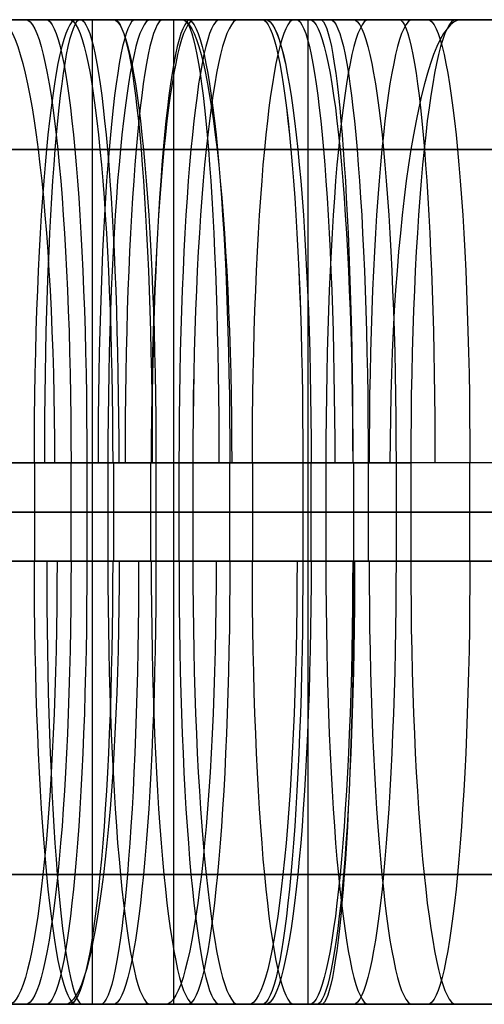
# Model space of a CAD drawing. Extents: x -879 to 919, y -7 to 33.
# Tile 27 of 66: x 4 to 23, y -7 to 33. Entities that reach past the tile are written whole.
import ezdxf

# ---------------------------------------------------------------- set-up
doc = ezdxf.new("R2010")
doc.units = 0
doc.layers.add('IGES_LEVEL_0', color=7, linetype='CONTINUOUS')

msp = doc.modelspace()

# ---------------------------------------------------------------- linework, layer by layer
at = {"layer": 'IGES_LEVEL_0'}
for p, q in [((-9.473, 33.426, 165.211), (12.495, 33.426, 166.847)), ((-7.477, 33.426, 1202.12), (6.13, 33.426, 1203.45)), ((-7.477, 33.426, 1202.12), (6.13, 33.426, 1203.45)), ((7.312, 33.426, 420.758), (-6.295, 33.426, 422.088)), ((-6.253, 33.426, 949.426), (4.601, 33.426, 948.152)), ((-4.634, 33.426, 1729.371), (11.143, 33.426, 1731.297)), ((-4.634, 33.426, 1729.371), (11.143, 33.426, 1731.297)), ((-3.025, 33.426, 159.601), (10.612, 33.426, 160.643)), ((-2.516, 33.426, 1723.569), (11.042, 33.426, 1725.231)), ((-2.516, 33.426, 1723.569), (11.042, 33.426, 1725.231)), ((12.238, 33.426, 1463.21), (-1.32, 33.426, 1464.872)), ((12.238, 33.426, 1463.21), (-1.32, 33.426, 1464.872)), ((-0.617, 33.426, 427.54), (5.43, 33.426, 426.961)), ((5.43, 33.426, 426.961), (-0.617, 33.426, 427.54)), ((1.754, 33.426, 680.925), (15.361, 33.426, 682.255)), ((16.067, 33.426, 941.02), (2.46, 33.426, 942.35)), ((3.502, 33.426, 1470.286), (14.355, 33.426, 1469.011)), ((3.502, 33.426, 1470.286), (14.355, 33.426, 1469.011)), ((3.638, 33.426, 687.129), (9.683, 33.426, 687.707)), ((4.012, 33.426, 1209.252), (19.79, 33.426, 1211.178)), ((4.012, 33.426, 1209.252), (19.79, 33.426, 1211.178)), ((4.601, 33.426, 948.152), (8.162, 33.426, 947.802)), ((8.162, 33.426, 947.802), (4.601, 33.426, 948.152)), ((5.187, 33.426, 1203.348), (5.187, 33.426, 1209.38)), ((5.187, 33.426, 1464.029), (5.187, 33.426, 1470.074)), ((5.218, 33.426, 160.199), (5.218, 33.426, 166.233)), ((5.43, 33.426, 426.961), (28.033, 33.426, 425.287)), ((5.434, 33.426, 681.254), (5.434, 33.426, 687.3)), ((5.518, 33.426, 1724.51), (5.518, 33.426, 1730.556)), ((6.13, 33.426, 1203.45), (19.688, 33.426, 1205.113)), ((6.13, 33.426, 1203.45), (19.688, 33.426, 1205.113)), ((20.949, 33.426, 419.716), (7.312, 33.426, 420.758)), ((7.312, 33.426, 420.758), (7.312, -6.574, 420.758)), ((7.679, 33.426, 941.802), (7.679, 33.426, 947.849)), ((8.123, 33.426, 420.688), (8.123, 33.426, 426.725)), ((8.162, 33.426, 947.802), (14.208, 33.426, 947.223)), ((14.208, 33.426, 947.223), (8.162, 33.426, 947.802)), ((9.683, 33.426, 687.707), (13.244, 33.426, 688.057)), ((10.612, 33.426, 160.643), (24.219, 33.426, 161.974)), ((10.612, 33.426, 160.643), (10.612, -6.574, 160.643)), ((11.042, 33.426, 1725.231), (24.529, 33.426, 1727.27)), ((11.042, 33.426, 1725.231), (24.529, 33.426, 1727.27)), ((11.143, 33.426, 1731.297), (23.827, 33.426, 1733.225)), ((11.143, 33.426, 1731.297), (23.827, 33.426, 1733.225)), ((25.845, 33.426, 1461.88), (12.238, 33.426, 1463.21)), ((25.845, 33.426, 1461.88), (12.238, 33.426, 1463.21)), ((12.495, 33.426, 166.847), (18.54, 33.426, 167.426)), ((13.244, 33.426, 688.057), (29.021, 33.426, 689.983)), ((14.208, 33.426, 947.223), (36.811, 33.426, 945.549)), ((17.916, 33.426, 1468.662), (14.355, 33.426, 1469.011)), ((17.916, 33.426, 1468.662), (14.355, 33.426, 1469.011)), ((14.356, 33.426, 1469.011), (17.916, 33.426, 1468.662)), ((15.361, 33.426, 682.255), (28.919, 33.426, 683.918)), ((29.703, 33.426, 939.977), (16.067, 33.426, 941.02)), ((16.067, 33.426, 941.02), (16.067, -6.574, 941.02)), ((23.962, 33.426, 1468.083), (17.916, 33.426, 1468.662)), ((17.916, 33.426, 1468.662), (23.963, 33.426, 1468.083)), ((18.54, 33.426, 167.426), (22.101, 33.426, 167.775)), ((19.688, 33.426, 1205.113), (33.176, 33.426, 1207.151)), ((19.688, 33.426, 1205.113), (33.176, 33.426, 1207.151)), ((19.79, 33.426, 1211.178), (32.473, 33.426, 1213.106)), ((19.79, 33.426, 1211.178), (32.473, 33.426, 1213.106)), ((34.594, 33.426, 418.917), (20.949, 33.426, 419.716)), ((22.101, 33.426, 167.775), (37.878, 33.426, 169.701)), ((-10.651, 28.154, 177.891), (11.321, 28.154, 179.52)), ((5.11, 28.154, 1482.912), (-6.478, 28.154, 1484.533)), ((-5.94, 28.154, 1742.032), (7.221, 28.154, 1743.61)), ((5.907, 28.154, 960.812), (-4.644, 28.154, 962.052)), ((2.706, 28.154, 1221.913), (15.867, 28.154, 1223.492)), ((15.662, 28.154, 1481.672), (5.11, 28.154, 1482.912)), ((28.491, 28.154, 438.01), (6.604, 28.154, 439.635)), ((7.221, 28.154, 1743.61), (20.259, 28.154, 1745.535)), ((11.937, 28.154, 700.718), (25.098, 28.154, 702.296)), ((37.269, 28.154, 958.272), (15.382, 28.154, 959.897)), ((15.867, 28.154, 1223.492), (28.905, 28.154, 1225.416)), ((20.259, 28.154, 1745.535), (26.74, 28.154, 1746.653)), ((20.795, 28.154, 180.436), (33.956, 28.154, 182.015)), ((6.449, 15.426, 966.057), (-11.416, 15.426, 968.288)), ((10.834, 15.426, 184.77), (-11.086, 15.426, 183.146)), ((11.383, 15.426, 1749.507), (-6.481, 15.426, 1747.276)), ((11.383, 15.426, 1749.507), (-6.481, 15.426, 1747.276)), ((16.203, 15.426, 1486.916), (-1.661, 15.426, 1489.148)), ((16.203, 15.426, 1486.916), (-1.661, 15.426, 1489.148)), ((7.09, 15.426, 444.885), (1.12, 15.426, 445.456)), ((7.946, 15.426, 705.623), (1.977, 15.426, 705.052)), ((1.977, 15.426, 705.052), (7.946, 15.426, 705.623)), ((20.029, 15.426, 1229.388), (2.165, 15.426, 1227.157)), ((20.029, 15.426, 1229.388), (2.165, 15.426, 1227.157)), ((4.961, 15.426, 705.338), (4.961, 11.426, 705.338)), ((6.448, 11.426, 966.057), (6.449, 15.426, 966.057)), ((9.899, 15.426, 965.718), (6.449, 15.426, 966.057)), ((7.09, 15.426, 444.885), (7.089, 11.426, 444.885)), ((29.01, 15.426, 443.261), (7.09, 15.426, 444.885)), ((11.396, 15.426, 705.962), (7.946, 15.426, 705.623)), ((7.946, 15.426, 705.623), (7.946, 11.426, 705.623)), ((7.946, 15.426, 705.623), (11.396, 15.426, 705.962)), ((8.173, 15.426, 965.887), (8.173, 11.426, 965.887)), ((9.671, 15.426, 705.793), (9.671, 11.426, 705.793)), ((15.868, 15.426, 965.146), (9.899, 15.426, 965.718)), ((9.899, 15.426, 965.718), (9.899, 11.426, 965.718)), ((16.803, 15.426, 185.342), (10.834, 15.426, 184.77)), ((10.834, 15.426, 184.77), (10.834, 11.426, 184.77)), ((10.834, 15.426, 184.77), (16.803, 15.426, 185.342)), ((20.31, 15.426, 1750.887), (11.383, 15.426, 1749.507)), ((20.31, 15.426, 1750.887), (11.383, 15.426, 1749.507)), ((29.26, 15.426, 708.193), (11.396, 15.426, 705.962)), ((11.396, 15.426, 705.962), (11.396, 11.426, 705.962)), ((12.883, 15.426, 965.432), (12.883, 11.426, 965.432)), ((13.819, 15.426, 185.056), (13.819, 11.426, 185.056)), ((37.789, 15.426, 963.522), (15.868, 15.426, 965.146)), ((15.868, 15.426, 965.146), (15.868, 11.426, 965.146)), ((16.202, 11.426, 1486.917), (16.203, 15.426, 1486.916)), ((16.202, 11.426, 1486.917), (16.203, 15.426, 1486.916)), ((19.653, 15.426, 1486.578), (16.203, 15.426, 1486.916)), ((19.653, 15.426, 1486.578), (16.203, 15.426, 1486.916)), ((20.254, 15.426, 185.68), (16.803, 15.426, 185.342)), ((16.803, 15.426, 185.342), (16.803, 11.426, 185.342)), ((16.803, 15.426, 185.342), (20.254, 15.426, 185.68)), ((17.928, 15.426, 1486.747), (17.928, 11.426, 1486.747)), ((18.528, 15.426, 185.511), (18.528, 11.426, 185.511)), ((25.623, 15.426, 1486.006), (19.653, 15.426, 1486.578)), ((19.653, 15.426, 1486.578), (19.653, 11.426, 1486.578)), ((19.653, 15.426, 1486.578), (19.653, 11.426, 1486.578)), ((25.623, 15.426, 1486.006), (19.653, 15.426, 1486.578)), ((28.956, 15.426, 1230.768), (20.029, 15.426, 1229.388)), ((28.956, 15.426, 1230.768), (20.029, 15.426, 1229.388)), ((38.118, 15.426, 187.911), (20.254, 15.426, 185.68)), ((20.254, 15.426, 185.68), (20.254, 11.426, 185.68)), ((29.208, 15.426, 1752.477), (20.31, 15.426, 1750.887)), ((29.208, 15.426, 1752.477), (20.31, 15.426, 1750.887)), ((22.638, 15.426, 1486.292), (22.638, 11.426, 1486.292)), ((6.449, 13.426, 966.057), (-11.416, 13.426, 968.288)), ((-11.086, 13.426, 183.146), (10.834, 13.426, 184.77)), ((-7.477, 13.426, 1202.12), (6.13, 13.426, 1203.45)), ((-6.481, 13.426, 1747.276), (11.383, 13.426, 1749.507)), ((7.312, 13.426, 420.758), (-6.295, 13.426, 422.088)), ((-3.025, 13.426, 159.601), (10.612, 13.426, 160.643)), ((-2.516, 13.426, 1723.569), (11.042, 13.426, 1725.231)), ((16.203, 13.426, 1486.916), (-1.661, 13.426, 1489.148)), ((12.238, 13.426, 1463.21), (-1.32, 13.426, 1464.872)), ((1.12, 13.426, 445.456), (7.089, 13.426, 444.885)), ((1.754, 13.426, 680.925), (15.361, 13.426, 682.255)), ((7.946, 13.426, 705.623), (1.977, 13.426, 705.052)), ((2.165, 13.426, 1227.157), (20.029, 13.426, 1229.388)), ((16.067, 13.426, 941.02), (2.46, 13.426, 942.35)), ((6.13, 13.426, 1203.45), (19.688, 13.426, 1205.113)), ((6.448, 13.426, 966.057), (9.899, 13.426, 965.718)), ((29.01, 13.426, 443.261), (7.089, 13.426, 444.885)), ((20.949, 13.426, 419.716), (7.312, 13.426, 420.758)), ((11.396, 13.426, 705.962), (7.946, 13.426, 705.623)), ((9.899, 13.426, 965.718), (15.868, 13.426, 965.146)), ((10.612, 13.426, 160.643), (24.219, 13.426, 161.974)), ((16.803, 13.426, 185.342), (10.834, 13.426, 184.77)), ((11.042, 13.426, 1725.231), (24.529, 13.426, 1727.27)), ((11.383, 13.426, 1749.507), (20.31, 13.426, 1750.887)), ((11.396, 13.426, 705.962), (29.26, 13.426, 708.193)), ((25.845, 13.426, 1461.88), (12.238, 13.426, 1463.21)), ((15.361, 13.426, 682.255), (28.919, 13.426, 683.918)), ((37.788, 13.426, 963.522), (15.868, 13.426, 965.146)), ((29.703, 13.426, 939.977), (16.067, 13.426, 941.02)), ((16.203, 13.426, 1486.916), (19.653, 13.426, 1486.578)), ((20.254, 13.426, 185.68), (16.803, 13.426, 185.342)), ((19.653, 13.426, 1486.578), (25.622, 13.426, 1486.006)), ((19.688, 13.426, 1205.113), (33.176, 13.426, 1207.151)), ((20.029, 13.426, 1229.388), (28.956, 13.426, 1230.768)), ((20.254, 13.426, 185.68), (38.118, 13.426, 187.911)), ((20.31, 13.426, 1750.887), (29.208, 13.426, 1752.477)), ((34.594, 13.426, 418.917), (20.949, 13.426, 419.716)), ((-11.416, 11.426, 968.288), (6.448, 11.426, 966.057)), ((10.834, 11.426, 184.77), (-11.086, 11.426, 183.146)), ((11.383, 11.426, 1749.507), (-6.481, 11.426, 1747.276)), ((11.383, 11.426, 1749.507), (-6.481, 11.426, 1747.276)), ((-1.662, 11.426, 1489.148), (16.202, 11.426, 1486.917)), ((-1.662, 11.426, 1489.148), (16.202, 11.426, 1486.917)), ((7.089, 11.426, 444.885), (1.12, 11.426, 445.456)), ((7.946, 11.426, 705.623), (1.977, 11.426, 705.052)), ((20.029, 11.426, 1229.388), (2.165, 11.426, 1227.157)), ((20.029, 11.426, 1229.388), (2.165, 11.426, 1227.157)), ((9.899, 11.426, 965.718), (6.448, 11.426, 966.057)), ((7.089, 11.426, 444.885), (29.01, 11.426, 443.261)), ((11.396, 11.426, 705.962), (7.946, 11.426, 705.623)), ((15.868, 11.426, 965.146), (9.899, 11.426, 965.718)), ((16.803, 11.426, 185.342), (10.834, 11.426, 184.77)), ((10.834, 11.426, 184.77), (16.803, 11.426, 185.342)), ((20.31, 11.426, 1750.887), (11.383, 11.426, 1749.507)), ((20.31, 11.426, 1750.887), (11.383, 11.426, 1749.507)), ((29.26, 11.426, 708.193), (11.396, 11.426, 705.962)), ((15.868, 11.426, 965.146), (37.788, 11.426, 963.522)), ((19.653, 11.426, 1486.578), (16.202, 11.426, 1486.917)), ((19.653, 11.426, 1486.578), (16.202, 11.426, 1486.917)), ((20.254, 11.426, 185.68), (16.803, 11.426, 185.342)), ((25.622, 11.426, 1486.006), (19.653, 11.426, 1486.578)), ((25.622, 11.426, 1486.006), (19.653, 11.426, 1486.578)), ((28.956, 11.426, 1230.768), (20.029, 11.426, 1229.388)), ((28.956, 11.426, 1230.768), (20.029, 11.426, 1229.388)), ((38.118, 11.426, 187.911), (20.254, 11.426, 185.68)), ((29.208, 11.426, 1752.477), (20.31, 11.426, 1750.887)), ((29.208, 11.426, 1752.477), (20.31, 11.426, 1750.887)), ((11.321, -1.302, 179.52), (-10.575, -1.302, 177.895)), ((-7.344, -1.302, 1484.666), (7.764, -1.302, 1482.58)), ((10.064, -1.302, 1743.996), (-5.94, -1.302, 1742.032)), ((-1.99, -1.302, 961.721), (5.906, -1.302, 960.812)), ((18.71, -1.302, 1223.878), (2.706, -1.302, 1221.913)), ((6.603, -1.302, 439.635), (28.527, -1.302, 438.008)), ((7.764, -1.302, 1482.58), (15.661, -1.302, 1481.672)), ((17.997, -1.302, 1745.172), (10.064, -1.302, 1743.996)), ((27.941, -1.302, 702.683), (11.937, -1.302, 700.718)), ((15.381, -1.302, 959.897), (37.305, -1.302, 958.27)), ((25.877, -1.302, 1746.497), (17.997, -1.302, 1745.172)), ((26.643, -1.302, 1225.053), (18.71, -1.302, 1223.878)), ((36.799, -1.302, 182.401), (20.795, -1.302, 180.436)), ((4.599, -6.574, 948.152), (-11.662, -6.574, 950.145)), ((12.495, -6.574, 166.847), (-9.44, -6.574, 165.213)), ((6.13, -6.574, 1203.45), (-7.477, -6.574, 1202.12)), ((6.13, -6.574, 1203.45), (-7.477, -6.574, 1202.12)), ((-6.295, -6.574, 422.088), (7.312, -6.574, 420.758)), ((12.492, -6.574, 1731.484), (-4.634, -6.574, 1729.371)), ((12.492, -6.574, 1731.484), (-4.634, -6.574, 1729.371)), ((10.612, -6.574, 160.643), (-3.025, -6.574, 159.601)), ((11.042, -6.574, 1725.231), (-2.516, -6.574, 1723.569)), ((11.042, -6.574, 1725.231), (-2.516, -6.574, 1723.569)), ((14.354, -6.574, 1469.011), (-1.908, -6.574, 1471.004)), ((14.354, -6.574, 1469.011), (-1.908, -6.574, 1471.004)), ((-1.32, -6.574, 1464.872), (12.238, -6.574, 1463.21)), ((-1.32, -6.574, 1464.872), (12.238, -6.574, 1463.21)), ((5.428, -6.574, 426.961), (-0.617, -6.574, 427.54)), ((-0.617, -6.574, 427.54), (5.428, -6.574, 426.961)), ((15.361, -6.574, 682.255), (1.754, -6.574, 680.925)), ((2.46, -6.574, 942.35), (16.067, -6.574, 941.02)), ((9.683, -6.574, 687.707), (3.638, -6.574, 687.129)), ((21.138, -6.574, 1211.365), (4.012, -6.574, 1209.252)), ((21.138, -6.574, 1211.365), (4.012, -6.574, 1209.252)), ((8.162, -6.574, 947.802), (4.599, -6.574, 948.152)), ((5.187, -6.574, 1203.348), (5.187, -6.574, 1209.38)), ((5.187, -6.574, 1464.029), (5.187, -6.574, 1470.074)), ((5.218, -6.574, 160.199), (5.218, -6.574, 166.233)), ((28.733, -6.574, 425.246), (5.428, -6.574, 426.961)), ((5.434, -6.574, 681.254), (5.434, -6.574, 687.3)), ((5.518, -6.574, 1724.51), (5.518, -6.574, 1730.556)), ((19.688, -6.574, 1205.113), (6.13, -6.574, 1203.45)), ((19.688, -6.574, 1205.113), (6.13, -6.574, 1203.45)), ((7.312, -6.574, 420.758), (20.949, -6.574, 419.716)), ((7.679, -6.574, 941.802), (7.679, -6.574, 947.849)), ((8.123, -6.574, 420.688), (8.123, -6.574, 426.725)), ((14.207, -6.574, 947.223), (8.162, -6.574, 947.802)), ((8.162, -6.574, 947.802), (14.207, -6.574, 947.223)), ((13.244, -6.574, 688.057), (9.683, -6.574, 687.707)), ((9.683, -6.574, 687.707), (13.244, -6.574, 688.057)), ((24.219, -6.574, 161.974), (10.612, -6.574, 160.643)), ((24.529, -6.574, 1727.27), (11.042, -6.574, 1725.231)), ((24.529, -6.574, 1727.27), (11.042, -6.574, 1725.231)), ((12.238, -6.574, 1463.21), (25.845, -6.574, 1461.88)), ((12.238, -6.574, 1463.21), (25.845, -6.574, 1461.88)), ((20.318, -6.574, 1732.653), (12.492, -6.574, 1731.484)), ((20.318, -6.574, 1732.653), (12.492, -6.574, 1731.484)), ((18.54, -6.574, 167.426), (12.495, -6.574, 166.847)), ((30.369, -6.574, 690.17), (13.244, -6.574, 688.057)), ((37.511, -6.574, 945.507), (14.207, -6.574, 947.223)), ((14.354, -6.574, 1469.011), (17.916, -6.574, 1468.662)), ((17.916, -6.574, 1468.662), (14.354, -6.574, 1469.011)), ((14.354, -6.574, 1469.011), (17.916, -6.574, 1468.662)), ((28.919, -6.574, 683.918), (15.361, -6.574, 682.255)), ((16.067, -6.574, 941.02), (29.703, -6.574, 939.977)), ((17.916, -6.574, 1468.662), (23.961, -6.574, 1468.083)), ((23.961, -6.574, 1468.083), (17.916, -6.574, 1468.662)), ((17.916, -6.574, 1468.662), (23.961, -6.574, 1468.083)), ((22.101, -6.574, 167.775), (18.54, -6.574, 167.426)), ((18.54, -6.574, 167.426), (22.101, -6.574, 167.775)), ((33.176, -6.574, 1207.151), (19.688, -6.574, 1205.113)), ((33.176, -6.574, 1207.151), (19.688, -6.574, 1205.113)), ((28.121, -6.574, 1733.969), (20.318, -6.574, 1732.653)), ((28.121, -6.574, 1733.969), (20.318, -6.574, 1732.653)), ((20.949, -6.574, 419.716), (34.594, -6.574, 418.917)), ((28.964, -6.574, 1212.534), (21.138, -6.574, 1211.365)), ((28.964, -6.574, 1212.534), (21.138, -6.574, 1211.365)), ((39.227, -6.574, 169.888), (22.101, -6.574, 167.775))]:
    msp.add_line(p, q, dxfattribs=at)
at = {"layer": 'IGES_LEVEL_0', "extrusion": (0.991986, 1.24936e-09, -0.126351)}
msp.add_arc((15.426, 1458.945, -182.299), 18, 360, 90, dxfattribs=at)
at = {"layer": 'IGES_LEVEL_0', "extrusion": (0.99472, 2.07283e-05, -0.102625)}
msp.add_arc((15.425, 943.617, -92.727), 18.001, 0.0035, 89.996, dxfattribs=at)
at = {"layer": 'IGES_LEVEL_0', "extrusion": (0.99472, 1.81348e-05, -0.102626)}
msp.add_arc((15.425, 943.616, -92.728), 18.001, 0.0035, 89.996, dxfattribs=at)
at = {"layer": 'IGES_LEVEL_0', "extrusion": (0.995447, 0, 0.095316)}
for centre, start, end in [((15.426, 683.653, 72.152), 360, 90), ((15.426, 164.896, 31.378), 0, 90), ((11.426, 683.653, 72.152), 90, 180)]:
    msp.add_arc(centre, 18, start, end, dxfattribs=at)
at = {"layer": 'IGES_LEVEL_0', "extrusion": (0.996696, 5.43808e-11, 0.081223)}
msp.add_arc((15.426, 165.258, 20.315), 18, 0, 90, dxfattribs=at)
at = {"layer": 'IGES_LEVEL_0', "extrusion": (0.995732, -7.80305e-05, -0.09229)}
msp.add_arc((15.425, 425.639, -34), 18.001, 0.0035, 89.9954, dxfattribs=at)
at = {"layer": 'IGES_LEVEL_0', "extrusion": (0.995736, -2.26202e-05, -0.092246)}
msp.add_arc((15.425, 425.641, -33.98), 18.001, 0.0037, 89.9957, dxfattribs=at)
at = {"layer": 'IGES_LEVEL_0', "extrusion": (0.995218, 0, -0.097681)}
for centre, start, end in [((15.426, 944.067, -86.249), 0, 90), ((11.426, 944.067, -86.249), 90, 180)]:
    msp.add_arc(centre, 18, start, end, dxfattribs=at)
at = {"layer": 'IGES_LEVEL_0', "extrusion": (0.996185, -1.61512e-10, -0.087271)}
msp.add_arc((15.426, 425.805, -30.462), 18, 0, 90, dxfattribs=at)
at = {"layer": 'IGES_LEVEL_0', "extrusion": (0.996435, -1.66701e-10, 0.08436)}
msp.add_arc((15.426, 165.189, 23.084), 18, 360, 90, dxfattribs=at)
at = {"layer": 'IGES_LEVEL_0', "extrusion": (0.995333, 2.04631e-09, 0.0965)}
msp.add_arc((15.426, 683.563, 76.001), 18, 0, 89.9999, dxfattribs=at)
at = {"layer": 'IGES_LEVEL_0', "extrusion": (0.995333, -2.74069e-09, 0.0965)}
msp.add_arc((15.426, 683.563, 76.001), 18, 0, 89.9999, dxfattribs=at)
at = {"layer": 'IGES_LEVEL_0', "extrusion": (0.995333, 3.28156e-09, -0.096498)}
msp.add_arc((15.426, 944.166, -83.337), 18, 0, 89.9999, dxfattribs=at)
at = {"layer": 'IGES_LEVEL_0', "extrusion": (0.995333, 2.11495e-08, -0.096498)}
msp.add_arc((15.426, 944.166, -83.337), 18, 0, 89.9999, dxfattribs=at)
at = {"layer": 'IGES_LEVEL_0', "extrusion": (0.996357, 2.8615e-10, -0.085281)}
msp.add_arc((15.426, 425.863, -28.214), 18, 360, 90, dxfattribs=at)
at = {"layer": 'IGES_LEVEL_0', "extrusion": (0.996299, -2.08283e-10, 0.085951)}
msp.add_arc((15.426, 165.152, 24.473), 18, 360, 90, dxfattribs=at)
at = {"layer": 'IGES_LEVEL_0', "extrusion": (0.995218, 0, 0.097683)}
for centre, start, end in [((15.426, 683.473, 78.603), 360, 90), ((15.426, 164.814, 36.595), 360, 90), ((11.426, 683.473, 78.603), 90, 180), ((11.426, 164.814, 36.595), 90, 180)]:
    msp.add_arc(centre, 18, start, end, dxfattribs=at)
at = {"layer": 'IGES_LEVEL_0', "extrusion": (0.99616, 3.86953e-10, 0.087556)}
msp.add_arc((15.426, 165.111, 25.864), 18, 0, 90, dxfattribs=at)
at = {"layer": 'IGES_LEVEL_0', "extrusion": (0.995733, 8.21525e-06, 0.092283)}
msp.add_arc((15.425, 164.98, 27.839), 18.001, 0.0038, 89.9958, dxfattribs=at)
at = {"layer": 'IGES_LEVEL_0', "extrusion": (0.995733, 8.32555e-06, 0.092283)}
msp.add_arc((15.425, 164.98, 27.839), 18.001, 0.0038, 89.9958, dxfattribs=at)
at = {"layer": 'IGES_LEVEL_0', "extrusion": (0.993592, 5.83622e-10, -0.113029)}
msp.add_arc((15.426, 1461.21, -155.212), 18, 360, 90, dxfattribs=at)
at = {"layer": 'IGES_LEVEL_0', "extrusion": (0.996684, 2.63189e-11, -0.081369)}
msp.add_arc((15.426, 425.965, -23.746), 18, 360, 90, dxfattribs=at)
at = {"layer": 'IGES_LEVEL_0', "extrusion": (0.995447, 0, -0.095314)}
for centre, start, end in [((15.426, 944.265, -79.177), 0, 90), ((11.426, 944.265, -79.178), 90, 180)]:
    msp.add_arc(centre, 18, start, end, dxfattribs=at)
at = {"layer": 'IGES_LEVEL_0', "extrusion": (0.99472, -1.09563e-05, 0.102626)}
msp.add_arc((15.425, 683.064, 83.786), 18.001, 0.0034, 89.996, dxfattribs=at)
at = {"layer": 'IGES_LEVEL_0', "extrusion": (0.99472, -1.58555e-05, 0.102623)}
msp.add_arc((15.425, 683.064, 83.783), 18.001, 0.0035, 89.996, dxfattribs=at)
at = {"layer": 'IGES_LEVEL_0', "extrusion": (0.995732, -7.75185e-05, -0.092295)}
msp.add_arc((15.426, 944.49, -73.279), 18.001, 0.0035, 89.9954, dxfattribs=at)
at = {"layer": 'IGES_LEVEL_0', "extrusion": (0.995736, -2.19716e-05, -0.09225)}
msp.add_arc((15.425, 944.493, -73.235), 18.001, 0.0037, 89.9957, dxfattribs=at)
at = {"layer": 'IGES_LEVEL_0', "extrusion": (0.99472, 2.10135e-05, -0.102622)}
msp.add_arc((15.425, 1462.728, -136.472), 18.001, 0.0035, 89.996, dxfattribs=at)
at = {"layer": 'IGES_LEVEL_0', "extrusion": (0.99472, 1.84014e-05, -0.102622)}
msp.add_arc((15.425, 1462.728, -136.473), 18.001, 0.0035, 89.996, dxfattribs=at)
at = {"layer": 'IGES_LEVEL_0', "extrusion": (0.996184, 9.01161e-12, -0.087283)}
msp.add_arc((15.426, 944.847, -67.133), 18, 360, 90, dxfattribs=at)
at = {"layer": 'IGES_LEVEL_0', "extrusion": (0.995218, -3.55271e-15, -0.097683)}
msp.add_arc((15.426, 1463.388, -127.422), 18, 360, 90, dxfattribs=at)
at = {"layer": 'IGES_LEVEL_0', "extrusion": (0.997271, -3.07659e-10, -0.073822)}
msp.add_arc((15.426, 426.112, -14.928), 18, 360, 90, dxfattribs=at)
at = {"layer": 'IGES_LEVEL_0', "extrusion": (0.995333, -2.52217e-09, 0.0965)}
msp.add_arc((15.426, 164.855, 34.61), 18, 0, 89.9999, dxfattribs=at)
at = {"layer": 'IGES_LEVEL_0', "extrusion": (0.996356, 3.09798e-10, -0.085293)}
msp.add_arc((15.426, 944.978, -63.848), 18, 0, 90, dxfattribs=at)
at = {"layer": 'IGES_LEVEL_0', "extrusion": (0.995333, 2.20152e-08, -0.0965)}
msp.add_arc((15.426, 1463.536, -123.893), 18, 0, 89.9999, dxfattribs=at)
at = {"layer": 'IGES_LEVEL_0', "extrusion": (0.995333, 7.78027e-09, -0.0965)}
msp.add_arc((15.426, 1463.536, -123.893), 18, 0, 89.9999, dxfattribs=at)
at = {"layer": 'IGES_LEVEL_0', "extrusion": (0.986876, -1.30117e-09, 0.161478)}
msp.add_arc((15.426, 1706.628, 301.859), 18, 360, 90, dxfattribs=at)
at = {"layer": 'IGES_LEVEL_0', "extrusion": (0.996683, -4.71834e-11, -0.081382)}
msp.add_arc((15.426, 945.215, -57.342), 18, 0, 90, dxfattribs=at)
at = {"layer": 'IGES_LEVEL_0', "extrusion": (0.99472, -1.56179e-05, 0.102623)}
msp.add_arc((15.425, 164.62, 39.201), 18.001, 0.0035, 89.996, dxfattribs=at)
at = {"layer": 'IGES_LEVEL_0', "extrusion": (0.995447, -3.55271e-15, -0.095317)}
msp.add_arc((15.426, 1463.683, -119.117), 18, 0, 90, dxfattribs=at)
at = {"layer": 'IGES_LEVEL_0', "extrusion": (0.994086, -5.44609e-10, -0.108598)}
msp.add_arc((11.426, 943.043, -99.076), 18, 90, 180, dxfattribs=at)
at = {"layer": 'IGES_LEVEL_0', "extrusion": (0.994716, -2.48868e-05, -0.102661)}
msp.add_arc((11.428, 943.613, -92.763), 18.001, 90.0039, 179.9965, dxfattribs=at)
at = {"layer": 'IGES_LEVEL_0', "extrusion": (0.995733, 1.51614e-06, -0.092278)}
msp.add_arc((11.428, 425.639, -33.994), 18.001, 90.0041, 179.9961, dxfattribs=at)
at = {"layer": 'IGES_LEVEL_0', "extrusion": (0.996685, -2.04655e-11, 0.08136)}
msp.add_arc((11.426, 165.255, 20.436), 18, 90, 180, dxfattribs=at)
at = {"layer": 'IGES_LEVEL_0', "extrusion": (0.99262, 4.76304e-09, -0.12127)}
msp.add_arc((11.426, 1459.852, -172.085), 18, 90, 180, dxfattribs=at)
at = {"layer": 'IGES_LEVEL_0', "extrusion": (0.996288, 5.52627e-11, -0.086085)}
msp.add_arc((11.426, 425.84, -29.125), 18, 90, 180, dxfattribs=at)
at = {"layer": 'IGES_LEVEL_0', "extrusion": (0.995333, 4.66515e-09, 0.0965)}
msp.add_arc((11.428, 683.562, 76.001), 18.001, 90.004, 179.996, dxfattribs=at)
at = {"layer": 'IGES_LEVEL_0', "extrusion": (0.995333, 4.82609e-09, -0.096498)}
msp.add_arc((11.428, 944.165, -83.337), 18.001, 90.004, 179.996, dxfattribs=at)
at = {"layer": 'IGES_LEVEL_0', "extrusion": (0.995333, -6.57673e-09, -0.096498)}
msp.add_arc((11.428, 944.165, -83.337), 18.001, 90.004, 179.996, dxfattribs=at)
at = {"layer": 'IGES_LEVEL_0', "extrusion": (0.993467, 3.59292e-10, -0.11412)}
msp.add_arc((11.426, 1461.039, -157.471), 18, 90, 180, dxfattribs=at)
at = {"layer": 'IGES_LEVEL_0', "extrusion": (0.995733, -9.71893e-06, 0.092286)}
msp.add_arc((11.428, 164.98, 27.84), 18.001, 90.0042, 179.9962, dxfattribs=at)
at = {"layer": 'IGES_LEVEL_0', "extrusion": (0.995733, -9.82715e-06, 0.092286)}
msp.add_arc((11.428, 164.98, 27.84), 18.001, 90.0042, 179.9962, dxfattribs=at)
at = {"layer": 'IGES_LEVEL_0', "extrusion": (0.994719, 2.36889e-06, 0.102631)}
msp.add_arc((11.428, 683.063, 83.79), 18.001, 90.0041, 179.9966, dxfattribs=at)
at = {"layer": 'IGES_LEVEL_0', "extrusion": (0.994087, 2.9258e-09, -0.108589)}
msp.add_arc((11.426, 1461.883, -145.93), 18, 90, 180, dxfattribs=at)
at = {"layer": 'IGES_LEVEL_0', "extrusion": (0.995447, -3.55271e-15, 0.095316)}
msp.add_arc((11.426, 164.896, 31.378), 18, 90, 180, dxfattribs=at)
at = {"layer": 'IGES_LEVEL_0', "extrusion": (0.995733, 9.58824e-07, -0.092282)}
msp.add_arc((11.428, 944.491, -73.266), 18.001, 90.0041, 179.9961, dxfattribs=at)
at = {"layer": 'IGES_LEVEL_0', "extrusion": (0.994717, -2.48643e-05, -0.102658)}
msp.add_arc((11.428, 1462.723, -136.528), 18.001, 90.0039, 179.9965, dxfattribs=at)
msp.add_arc((11.428, 1462.723, -136.528), 18.001, 90.0039, 179.9965, dxfattribs=at)
at = {"layer": 'IGES_LEVEL_0', "extrusion": (0.995218, 0, -0.097683)}
msp.add_arc((11.426, 1463.388, -127.422), 18, 90, 180, dxfattribs=at)
at = {"layer": 'IGES_LEVEL_0', "extrusion": (0.996287, 2.52701e-11, -0.086098)}
msp.add_arc((11.426, 944.925, -65.178), 18, 90, 180, dxfattribs=at)
at = {"layer": 'IGES_LEVEL_0', "extrusion": (0.997276, 6.30011e-10, -0.073766)}
msp.add_arc((11.426, 426.113, -14.862), 18, 90, 180, dxfattribs=at)
at = {"layer": 'IGES_LEVEL_0', "extrusion": (0.995333, -1.14745e-08, 0.0965)}
msp.add_arc((11.427, 164.854, 34.61), 18.001, 90.0034, 179.9966, dxfattribs=at)
at = {"layer": 'IGES_LEVEL_0', "extrusion": (0.995333, 9.19025e-09, 0.0965)}
msp.add_arc((11.427, 164.854, 34.61), 18.001, 90.0034, 179.9966, dxfattribs=at)
at = {"layer": 'IGES_LEVEL_0', "extrusion": (0.995333, -1.24963e-08, -0.0965)}
msp.add_arc((11.428, 1463.535, -123.893), 18.001, 90.004, 179.996, dxfattribs=at)
at = {"layer": 'IGES_LEVEL_0', "extrusion": (0.995333, -3.96975e-10, -0.0965)}
msp.add_arc((11.428, 1463.535, -123.893), 18.001, 90.004, 179.996, dxfattribs=at)
at = {"layer": 'IGES_LEVEL_0', "extrusion": (0.994719, 2.17534e-06, 0.102632)}
msp.add_arc((11.428, 164.62, 39.203), 18.001, 90.0041, 179.9966, dxfattribs=at)
at = {"layer": 'IGES_LEVEL_0', "extrusion": (0.995447, 0, -0.095316)}
msp.add_arc((11.426, 1463.683, -119.116), 18, 90, 180, dxfattribs=at)

doc.saveas('drawing.dxf')
